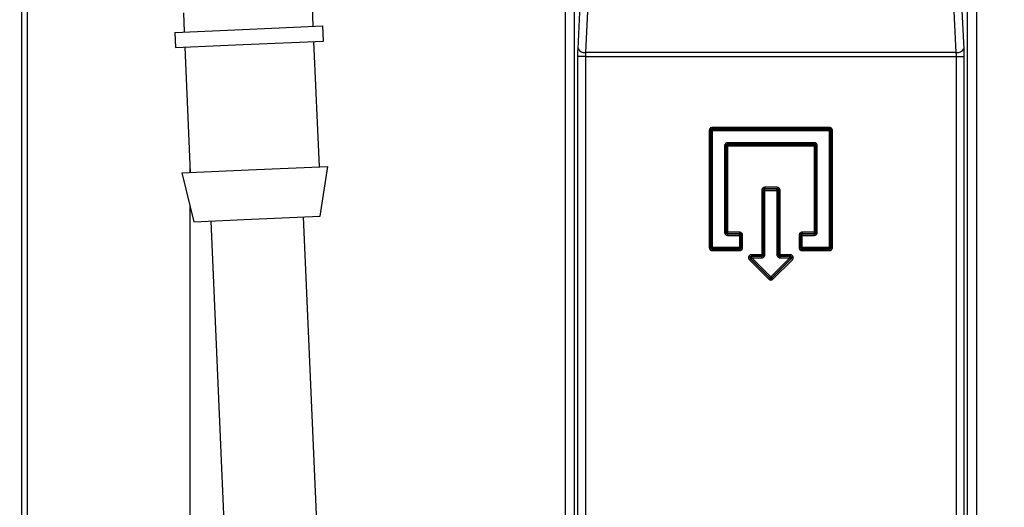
# Model space of a CAD drawing. Header units: inches. Extents: x 0.4 to 16.8, y 0 to 10.8.
# Tile 47 of 104: x 10.146 to 10.47, y 5.805 to 5.966. Entities that reach past the tile are written whole.
import ezdxf

# ---------------------------------------------------------------- set-up
doc = ezdxf.new("R2010")
doc.units = ezdxf.units.IN
doc.header["$MEASUREMENT"] = 0
doc.layers.add('FORMAT', color=7, linetype='Continuous')
doc.styles.add('SLDTEXTSTYLE3', font='TXT', dxfattribs={"width": 0.75})
doc.dimstyles.new('SLDDIMSTYLE0', dxfattribs={"dimtxt": 0.125, "dimasz": 0.13, "dimexe": 0, "dimexo": 0.0625, "dimgap": 0.03125, "dimtad": 0, "dimtih": 1, "dimtoh": 1, "dimdec": 1, "dimlfac": 8, "dimrnd": 1e-09, "dimzin": 12, "dimdsep": 46, "dimtxsty": 'SLDTEXTSTYLE3', "dimsah": 1, "dimcen": 0.09, "dimadec": 0, "dimazin": 3, "dimtfac": 1, "dimtdec": 1, "dimtofl": 0, "dimtmove": 0, "dimatfit": 3, "dimfxl": 1, "dimfrac": 2, "dimtolj": 1, "dimtzin": 12, "dimarcsym": 0})

# ---------------------------------------------------------------- blocks, each defined once
blk = doc.blocks.new('_D_4')
at = {"layer": 'FORMAT'}
for p, q in [((10.2307502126, 7.9937111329), (10.1926642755, 7.9937111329)), ((10.1926642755, 7.9937111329), (10.1926642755, 7.795273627)), ((10.5078335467, 7.9937111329), (10.5459194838, 7.9937111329)), ((10.5459194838, 7.9937111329), (10.5459194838, 7.795273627)), ((9.6530289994, 5.046221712), (9.6530289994, 7.9386764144)), ((11.0855547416, 6.9975346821), (11.0855547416, 7.9386764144)), ((9.6530289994, 7.8136764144), (10.0830537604, 7.8136764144)), ((11.0855547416, 7.8136764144), (10.6555299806, 7.8136764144)), ((10.1926642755, 7.795273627), (10.2307502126, 7.795273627)), ((10.5459194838, 7.795273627), (10.5078335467, 7.795273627))]:
    blk.add_line(p, q, dxfattribs=at)
for points in [[(9.6530289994, 7.8136764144), (9.7830289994, 7.7936764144), (9.7830289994, 7.8336764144)], [(11.0855547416, 7.8136764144), (10.9555547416, 7.8336764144), (10.9555547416, 7.7936764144)]]:
    blk.add_solid(points, dxfattribs=at)
at = {"layer": 'FORMAT', "char_height": 0.125, "attachment_point": 1, "style": 'SLDTEXTSTYLE3'}
for s, insert in [('291', (10.2307502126, 7.9564071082)), ('11.5', (10.2076599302, 7.7693845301))]:
    blk.add_mtext(s, dxfattribs=dict(at, insert=insert))

msp = doc.modelspace()

# ---------------------------------------------------------------- linework, layer by layer
at = {"color": 7, "linetype": 'Continuous'}
for p, q in [((10.3293567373, 5.9560289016), (10.3346021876, 6.0598753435)), ((10.337053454, 6.0586450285), (10.3318080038, 5.9547985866)), ((10.4537207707, 5.9547985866), (10.4484753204, 6.0586450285)), ((10.4509265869, 6.0598753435), (10.4561720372, 5.9560289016)), ((10.3252046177, 5.5200625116), (10.3252046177, 6.0540674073)), ((10.3282188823, 5.5189651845), (10.3282188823, 6.0540674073)), ((10.4573098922, 6.0540674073), (10.4573098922, 5.5114520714)), ((10.4603241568, 6.0540674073), (10.4603241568, 5.5116243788)), ((10.1464537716, 5.0384298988), (10.1464537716, 5.9800398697)), ((10.1482919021, 5.0384298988), (10.1482919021, 5.9800398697)), ((10.1995693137, 5.9678456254), (10.1998419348, 5.9616015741)), ((10.2423014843, 5.963455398), (10.2420288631, 5.9696994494)), ((10.1967199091, 5.9614652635), (10.2189774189, 5.9624370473)), ((10.1967199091, 5.9614652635), (10.1969380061, 5.9564700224)), ((10.2189774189, 5.9624370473), (10.2454235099, 5.9635917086)), ((10.2456416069, 5.9585964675), (10.2454235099, 5.9635917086)), ((10.2191955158, 5.9574418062), (10.2456416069, 5.9585964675)), ((10.2443188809, 5.9172494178), (10.2425195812, 5.9584601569)), ((10.1969380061, 5.9564700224), (10.2191955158, 5.9574418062)), ((10.2000600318, 5.9566063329), (10.2018593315, 5.9153955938)), ((10.4537207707, 5.9547985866), (10.3318080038, 5.9547985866)), ((10.3317503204, 5.9535682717), (10.3292990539, 5.9535682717)), ((10.3292990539, 5.5186166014), (10.3292990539, 5.9535682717)), ((10.3317503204, 5.9535682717), (10.4537784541, 5.9535682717)), ((10.3317503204, 5.9535682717), (10.3317503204, 5.517825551)), ((10.4537784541, 5.9535682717), (10.4562297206, 5.9535682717)), ((10.4537784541, 5.5112502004), (10.4537784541, 5.9535682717)), ((10.4562297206, 5.9535682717), (10.4562297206, 5.5113903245)), ((10.3725181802, 5.9291988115), (10.3725181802, 5.8906737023)), ((10.3725181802, 5.9291988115), (10.3730100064, 5.9291988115)), ((10.3728062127, 5.9298944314), (10.3731537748, 5.9295468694)), ((10.3730627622, 5.9291460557), (10.3730100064, 5.9291988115)), ((10.3730100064, 5.9291988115), (10.3730100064, 5.8906737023)), ((10.3735545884, 5.9291460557), (10.3730627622, 5.9291460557)), ((10.3730627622, 5.8907264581), (10.3730627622, 5.9291460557)), ((10.3735018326, 5.9301824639), (10.3735018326, 5.9296906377)), ((10.4120269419, 5.9301824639), (10.3735018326, 5.9301824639)), ((10.3735545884, 5.9296378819), (10.3735018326, 5.9296906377)), ((10.4120269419, 5.9296906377), (10.3735018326, 5.9296906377)), ((10.3735545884, 5.9291460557), (10.3735545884, 5.9296378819)), ((10.3735545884, 5.9296378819), (10.4119741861, 5.9296378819)), ((10.3735545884, 5.8907264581), (10.3735545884, 5.9291460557)), ((10.3735545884, 5.9291460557), (10.4119741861, 5.9291460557)), ((10.4119741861, 5.9296378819), (10.4120269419, 5.9296906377)), ((10.4119741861, 5.9291460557), (10.4119741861, 5.9296378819)), ((10.4119741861, 5.9291460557), (10.4119741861, 5.8907264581)), ((10.4119741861, 5.9291460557), (10.4124660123, 5.9291460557)), ((10.4120269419, 5.9301824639), (10.4120269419, 5.9296906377)), ((10.4127225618, 5.9298944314), (10.4123749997, 5.9295468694)), ((10.4124660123, 5.9291460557), (10.4125187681, 5.9291988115)), ((10.4124660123, 5.9291460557), (10.4124660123, 5.8907264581)), ((10.4125187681, 5.8906737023), (10.4125187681, 5.9291988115)), ((10.4130105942, 5.9291988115), (10.4125187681, 5.9291988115)), ((10.4130105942, 5.8906737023), (10.4130105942, 5.9291988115)), ((10.4070239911, 5.925175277), (10.3785047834, 5.925175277)), ((10.3785047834, 5.925175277), (10.3785047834, 5.9246834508)), ((10.4070239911, 5.9246834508), (10.4070239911, 5.925175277)), ((10.377521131, 5.9241916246), (10.377521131, 5.8956808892)), ((10.3780129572, 5.9241916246), (10.377521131, 5.9241916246)), ((10.3778091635, 5.9248872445), (10.3781567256, 5.9245396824)), ((10.3780129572, 5.9241916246), (10.3780129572, 5.8956808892)), ((10.378065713, 5.9241388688), (10.3780129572, 5.9241916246)), ((10.378065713, 5.895733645), (10.378065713, 5.9241388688)), ((10.378065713, 5.9241388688), (10.3785575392, 5.9241388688)), ((10.4070239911, 5.9246834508), (10.3785047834, 5.9246834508)), ((10.3785047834, 5.9246834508), (10.3785575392, 5.924630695)), ((10.3785575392, 5.924630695), (10.4069712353, 5.924630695)), ((10.3785575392, 5.9241388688), (10.3785575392, 5.924630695)), ((10.3785575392, 5.9241388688), (10.4069712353, 5.9241388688)), ((10.3785575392, 5.895733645), (10.3785575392, 5.9241388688)), ((10.4069712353, 5.924630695), (10.4070239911, 5.9246834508)), ((10.4069712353, 5.924630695), (10.4069712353, 5.9241388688)), ((10.4069712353, 5.9241388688), (10.4074630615, 5.9241388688)), ((10.4069712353, 5.9241388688), (10.4069712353, 5.895733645)), ((10.407719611, 5.9248872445), (10.4073720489, 5.9245396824)), ((10.4075158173, 5.9241916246), (10.4074630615, 5.9241388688)), ((10.4074630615, 5.9241388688), (10.4074630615, 5.895733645)), ((10.4075158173, 5.8956808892), (10.4075158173, 5.9241916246)), ((10.4080076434, 5.9241916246), (10.4075158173, 5.9241916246)), ((10.4080076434, 5.8956808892), (10.4080076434, 5.9241916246)), ((10.1990495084, 5.9152729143), (10.2210216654, 5.9162322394)), ((10.2017769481, 5.9153919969), (10.2017769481, 5.9172824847)), ((10.2210216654, 5.9162322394), (10.247128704, 5.9173720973)), ((10.2445906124, 5.9009958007), (10.247128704, 5.9173720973)), ((10.1990495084, 5.9152729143), (10.2030052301, 5.8991801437)), ((10.3897425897, 5.9095137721), (10.3902344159, 5.9095137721)), ((10.3897425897, 5.9095137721), (10.3897425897, 5.8883517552)), ((10.3900306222, 5.910209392), (10.3903781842, 5.90986183)), ((10.3902871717, 5.9094610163), (10.3902344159, 5.9095137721)), ((10.3902344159, 5.9095137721), (10.3902344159, 5.8883517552)), ((10.3902871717, 5.8882989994), (10.3902871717, 5.9094610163)), ((10.3907789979, 5.9094610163), (10.3902871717, 5.9094610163)), ((10.3907262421, 5.9104974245), (10.3907262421, 5.9100055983)), ((10.3948025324, 5.9104974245), (10.3907262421, 5.9104974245)), ((10.3907789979, 5.9099528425), (10.3907262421, 5.9100055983)), ((10.3948025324, 5.9100055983), (10.3907262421, 5.9100055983)), ((10.3907789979, 5.9094610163), (10.3907789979, 5.9099528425)), ((10.3907789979, 5.9099528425), (10.3947497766, 5.9099528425)), ((10.3907789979, 5.8882989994), (10.3907789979, 5.9094610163)), ((10.3907789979, 5.9094610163), (10.3947497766, 5.9094610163)), ((10.3947497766, 5.9099528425), (10.3948025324, 5.9100055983)), ((10.3947497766, 5.9094610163), (10.3947497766, 5.9099528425)), ((10.3947497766, 5.9094610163), (10.3947497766, 5.8882989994)), ((10.3947497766, 5.9094610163), (10.3952416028, 5.9094610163)), ((10.3948025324, 5.9104974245), (10.3948025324, 5.9100055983)), ((10.3954981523, 5.910209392), (10.3951505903, 5.90986183)), ((10.3952416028, 5.9094610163), (10.3952943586, 5.9095137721)), ((10.3952416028, 5.9094610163), (10.3952416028, 5.8882989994)), ((10.3952943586, 5.8883517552), (10.3952943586, 5.9095137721)), ((10.3957861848, 5.9095137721), (10.3952943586, 5.9095137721)), ((10.3957861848, 5.8883517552), (10.3957861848, 5.9095137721)), ((10.2017769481, 5.0572252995), (10.2017769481, 5.9041770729)), ((10.2030052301, 5.8991801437), (10.2220097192, 5.9000098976)), ((10.208556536, 5.8994225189), (10.2135081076, 5.7860128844)), ((10.2220097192, 5.9000098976), (10.2445906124, 5.9009958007)), ((10.2439908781, 5.7873437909), (10.2390393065, 5.9007534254)), ((10.377521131, 5.8956808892), (10.3780129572, 5.8956808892)), ((10.3778091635, 5.8949852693), (10.3781567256, 5.8953328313)), ((10.3780129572, 5.8956808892), (10.378065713, 5.895733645)), ((10.3785575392, 5.895733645), (10.378065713, 5.895733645)), ((10.3785575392, 5.8952418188), (10.3785047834, 5.895189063)), ((10.3785047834, 5.895189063), (10.3785047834, 5.8946972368)), ((10.3785047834, 5.895189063), (10.3824423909, 5.895189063)), ((10.3785047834, 5.8946972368), (10.3824423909, 5.8946972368)), ((10.3785575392, 5.8952418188), (10.3785575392, 5.895733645)), ((10.3824951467, 5.895733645), (10.3785575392, 5.895733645)), ((10.3824951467, 5.8952418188), (10.3785575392, 5.8952418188)), ((10.3824423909, 5.895189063), (10.3824951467, 5.8952418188)), ((10.3824423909, 5.8946972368), (10.3824423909, 5.895189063)), ((10.3824423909, 5.8946972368), (10.3824423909, 5.8907264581)), ((10.3824423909, 5.8946972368), (10.3829342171, 5.8946972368)), ((10.3824951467, 5.895733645), (10.3824951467, 5.8952418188)), ((10.3831907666, 5.8954456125), (10.3828432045, 5.8950980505)), ((10.3829342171, 5.8946972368), (10.3829869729, 5.8947499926)), ((10.3829342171, 5.8946972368), (10.3829342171, 5.8907264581)), ((10.3829869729, 5.8906737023), (10.3829869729, 5.8947499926)), ((10.3834787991, 5.8947499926), (10.3829869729, 5.8947499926)), ((10.3834787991, 5.8906737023), (10.3834787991, 5.8947499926)), ((10.4020499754, 5.8947499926), (10.4025418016, 5.8947499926)), ((10.4020499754, 5.8947499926), (10.4020499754, 5.8906737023)), ((10.4023380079, 5.8954456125), (10.40268557, 5.8950980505)), ((10.4025945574, 5.8946972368), (10.4025418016, 5.8947499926)), ((10.4025418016, 5.8947499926), (10.4025418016, 5.8906737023)), ((10.4030863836, 5.8946972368), (10.4025945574, 5.8946972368)), ((10.4025945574, 5.8907264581), (10.4025945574, 5.8946972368)), ((10.4030336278, 5.895733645), (10.4030336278, 5.8952418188)), ((10.4069712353, 5.895733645), (10.4030336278, 5.895733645)), ((10.4030863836, 5.895189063), (10.4030336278, 5.8952418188)), ((10.4069712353, 5.8952418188), (10.4030336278, 5.8952418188)), ((10.4030863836, 5.895189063), (10.4070239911, 5.895189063)), ((10.4030863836, 5.8946972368), (10.4030863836, 5.895189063)), ((10.4030863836, 5.8907264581), (10.4030863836, 5.8946972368)), ((10.4030863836, 5.8946972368), (10.4070239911, 5.8946972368)), ((10.4069712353, 5.895733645), (10.4069712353, 5.8952418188)), ((10.4074630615, 5.895733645), (10.4069712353, 5.895733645)), ((10.4070239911, 5.895189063), (10.4069712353, 5.8952418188)), ((10.4070239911, 5.8946972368), (10.4070239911, 5.895189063)), ((10.407719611, 5.8949852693), (10.4073720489, 5.8953328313)), ((10.4074630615, 5.895733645), (10.4075158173, 5.8956808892)), ((10.4075158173, 5.8956808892), (10.4080076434, 5.8956808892)), ((10.3725181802, 5.8906737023), (10.3730100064, 5.8906737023)), ((10.3731537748, 5.8903256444), (10.3728062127, 5.8899780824)), ((10.3730627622, 5.8907264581), (10.3730100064, 5.8906737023)), ((10.3735545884, 5.8907264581), (10.3730627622, 5.8907264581)), ((10.3735018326, 5.8901818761), (10.3735545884, 5.8902346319)), ((10.3735018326, 5.8901818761), (10.3824951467, 5.8901818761)), ((10.3735018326, 5.8896900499), (10.3735018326, 5.8901818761)), ((10.3735018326, 5.8896900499), (10.3824951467, 5.8896900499)), ((10.3824423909, 5.8907264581), (10.3735545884, 5.8907264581)), ((10.3735545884, 5.8902346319), (10.3735545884, 5.8907264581)), ((10.3824423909, 5.8902346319), (10.3735545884, 5.8902346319)), ((10.3824423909, 5.8907264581), (10.3824423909, 5.8902346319)), ((10.3824423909, 5.8907264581), (10.3829342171, 5.8907264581)), ((10.3824423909, 5.8902346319), (10.3824951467, 5.8901818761)), ((10.3824951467, 5.8896900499), (10.3824951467, 5.8901818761)), ((10.3831907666, 5.8899780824), (10.3828432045, 5.8903256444)), ((10.3829342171, 5.8907264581), (10.3829869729, 5.8906737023)), ((10.3834787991, 5.8906737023), (10.3829869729, 5.8906737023)), ((10.4020499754, 5.8906737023), (10.4025418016, 5.8906737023)), ((10.4023380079, 5.8899780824), (10.40268557, 5.8903256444)), ((10.4025945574, 5.8907264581), (10.4025418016, 5.8906737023)), ((10.4030863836, 5.8907264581), (10.4025945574, 5.8907264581)), ((10.4030863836, 5.8902346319), (10.4030336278, 5.8901818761)), ((10.4030336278, 5.8901818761), (10.4120269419, 5.8901818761)), ((10.4030336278, 5.8896900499), (10.4030336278, 5.8901818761)), ((10.4030336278, 5.8896900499), (10.4120269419, 5.8896900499)), ((10.4119741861, 5.8907264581), (10.4030863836, 5.8907264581)), ((10.4030863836, 5.8907264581), (10.4030863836, 5.8902346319)), ((10.4119741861, 5.8902346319), (10.4030863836, 5.8902346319)), ((10.4119741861, 5.8907264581), (10.4124660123, 5.8907264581)), ((10.4119741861, 5.8907264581), (10.4119741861, 5.8902346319)), ((10.4119741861, 5.8902346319), (10.4120269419, 5.8901818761)), ((10.4120269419, 5.8896900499), (10.4120269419, 5.8901818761)), ((10.4127225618, 5.8899780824), (10.4123749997, 5.8903256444)), ((10.4124660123, 5.8907264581), (10.4125187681, 5.8906737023)), ((10.4130105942, 5.8906737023), (10.4125187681, 5.8906737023)), ((10.3854922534, 5.8877451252), (10.3859450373, 5.887557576)), ((10.3857069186, 5.8866725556), (10.3860546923, 5.8870203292)), ((10.3857069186, 5.8866725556), (10.39206884, 5.8803106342)), ((10.3859450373, 5.887557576), (10.3859080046, 5.8873697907)), ((10.386182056, 5.8869675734), (10.3860546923, 5.8870203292)), ((10.3860546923, 5.8870203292), (10.3924166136, 5.8806584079)), ((10.3924166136, 5.8807330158), (10.386182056, 5.8869675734)), ((10.3864024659, 5.8883517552), (10.3864024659, 5.887859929)), ((10.3897425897, 5.8883517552), (10.3864024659, 5.8883517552)), ((10.3865298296, 5.8878071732), (10.3864024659, 5.887859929)), ((10.3897425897, 5.887859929), (10.3864024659, 5.887859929)), ((10.3865298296, 5.8878071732), (10.3897953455, 5.8878071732)), ((10.3865298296, 5.8873153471), (10.3865298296, 5.8878071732)), ((10.3865298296, 5.8873153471), (10.3897953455, 5.8873153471)), ((10.3927643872, 5.8810807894), (10.3865298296, 5.8873153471)), ((10.3897425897, 5.8883517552), (10.3897425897, 5.887859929)), ((10.3902344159, 5.8883517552), (10.3897425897, 5.8883517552)), ((10.3897953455, 5.8878071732), (10.3897425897, 5.887859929)), ((10.3897953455, 5.8873153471), (10.3897953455, 5.8878071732)), ((10.3904909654, 5.8876033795), (10.3901434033, 5.8879509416)), ((10.3902344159, 5.8883517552), (10.3902871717, 5.8882989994)), ((10.3902871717, 5.8882989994), (10.3907789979, 5.8882989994)), ((10.3989989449, 5.8873153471), (10.3927643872, 5.8810807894)), ((10.3931121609, 5.8806584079), (10.3994740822, 5.8870203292)), ((10.3993467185, 5.8869675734), (10.3931121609, 5.8807330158)), ((10.3934599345, 5.8803106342), (10.3998218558, 5.8866725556)), ((10.3947497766, 5.8882989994), (10.3952416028, 5.8882989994)), ((10.3950378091, 5.8876033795), (10.3953853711, 5.8879509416)), ((10.3952416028, 5.8882989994), (10.3952943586, 5.8883517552)), ((10.3957861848, 5.8883517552), (10.3952943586, 5.8883517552)), ((10.3957861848, 5.887859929), (10.395733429, 5.8878071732)), ((10.395733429, 5.8878071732), (10.395733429, 5.8873153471)), ((10.395733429, 5.8878071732), (10.3989989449, 5.8878071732)), ((10.395733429, 5.8873153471), (10.3989989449, 5.8873153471)), ((10.3957861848, 5.887859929), (10.3957861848, 5.8883517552)), ((10.3991263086, 5.8883517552), (10.3957861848, 5.8883517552)), ((10.3991263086, 5.887859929), (10.3957861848, 5.887859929)), ((10.3989989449, 5.8878071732), (10.3991263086, 5.887859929)), ((10.3989989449, 5.8873153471), (10.3989989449, 5.8878071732)), ((10.3991263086, 5.8883517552), (10.3991263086, 5.887859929)), ((10.3993467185, 5.8869675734), (10.3994740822, 5.8870203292)), ((10.4000365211, 5.8877451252), (10.3995837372, 5.887557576)), ((10.39206884, 5.8803106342), (10.3924166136, 5.8806584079)), ((10.3924166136, 5.8807330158), (10.3924166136, 5.8806584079)), ((10.3927643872, 5.8800224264), (10.3927643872, 5.8805139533)), ((10.3931121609, 5.8807330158), (10.3931121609, 5.8806584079)), ((10.3934599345, 5.8803106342), (10.3931121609, 5.8806584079))]:
    msp.add_line(p, q, dxfattribs=at)
for centre, radius, start, end in [((10.3314936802, 5.957229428), 0.0024510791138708, 209.3271103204, 277.3678326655), ((10.4540350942, 5.957229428), 0.0024510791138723, 262.6321673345, 330.6728896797), ((10.3927643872, 5.8810817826), 0.0004925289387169, 225.0816918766, 314.9183081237)]:
    msp.add_arc(centre, radius, start, end, dxfattribs=at)
for points, knots in [([(10.74471738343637, 5.69127706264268), (10.74222594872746, 5.697751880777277), (10.73680907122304, 5.711829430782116), (10.72770663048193, 5.7332434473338), (10.71405839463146, 5.763541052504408), (10.69509522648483, 5.801694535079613), (10.66961286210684, 5.847236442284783), (10.64229464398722, 5.890895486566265), (10.61485661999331, 5.930586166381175), (10.59266973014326, 5.96001899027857), (10.5754315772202, 5.981620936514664), (10.56197347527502, 5.997901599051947), (10.54705041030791, 6.015202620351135), (10.52995363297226, 6.034165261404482), (10.51198373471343, 6.05306768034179), (10.49460444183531, 6.070361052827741), (10.47963661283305, 6.084516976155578), (10.46634310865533, 6.096502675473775), (10.45375061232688, 6.107310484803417), (10.44109129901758, 6.117584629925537), (10.42877452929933, 6.126800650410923), (10.41928313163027, 6.13345194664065), (10.41402452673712, 6.136344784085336), (10.41232904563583, 6.137277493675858)], [0, 0, 0, 0, 0.0343519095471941, 0.0746879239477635, 0.1152074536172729, 0.1989211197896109, 0.285654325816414, 0.373824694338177, 0.4545398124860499, 0.5259267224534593, 0.5586999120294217, 0.5938509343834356, 0.6321638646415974, 0.6748422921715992, 0.7251403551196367, 0.7681913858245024, 0.8059561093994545, 0.8389030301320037, 0.870943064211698, 0.9058389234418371, 0.9435929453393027, 0.9818132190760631, 1, 1, 1, 1]), ([(10.39832825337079, 6.10957349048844), (10.3993988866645, 6.108907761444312), (10.40208206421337, 6.107239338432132), (10.40826383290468, 6.103031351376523), (10.41646526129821, 6.097055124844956), (10.4270602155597, 6.088811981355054), (10.44043549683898, 6.077695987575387), (10.45693533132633, 6.063022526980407), (10.47412435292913, 6.046721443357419), (10.49024599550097, 6.03053997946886), (10.50392927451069, 6.016161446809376), (10.5173969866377, 6.001485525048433), (10.53263850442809, 5.984192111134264), (10.55185941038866, 5.961314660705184), (10.57436284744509, 5.932706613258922), (10.59792025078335, 5.900394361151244), (10.62019601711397, 5.867290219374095), (10.63978720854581, 5.835785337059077), (10.65535696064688, 5.808756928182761), (10.66842832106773, 5.78456120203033), (10.68047830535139, 5.760935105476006), (10.69376750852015, 5.732871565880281), (10.70809668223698, 5.699998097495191), (10.71705147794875, 5.67609669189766), (10.72179921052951, 5.663424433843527)], [0, 0, 0, 0, 0.018388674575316, 0.0460849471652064, 0.0734360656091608, 0.1014951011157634, 0.1414522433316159, 0.1849022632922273, 0.2313787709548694, 0.2731251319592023, 0.3075256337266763, 0.3356016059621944, 0.3763066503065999, 0.4255404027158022, 0.4883071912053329, 0.5585708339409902, 0.6249665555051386, 0.6865188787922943, 0.7425309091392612, 0.7794612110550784, 0.8226759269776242, 0.8737761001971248, 0.9330774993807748, 1, 1, 1, 1]), ([(10.32929905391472, 5.953568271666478), (10.32930154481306, 5.954000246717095), (10.32930652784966, 5.954864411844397), (10.32933999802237, 5.955640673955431), (10.32935673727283, 5.956028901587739)], [0, 0, 0, 0, 0.4998755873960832, 1, 1, 1, 1]), ([(10.33180800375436, 5.954798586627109), (10.33179118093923, 5.954602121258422), (10.331757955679, 5.954214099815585), (10.33175284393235, 5.953781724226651), (10.33175032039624, 5.953568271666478)], [0, 0, 0, 0, 0.5063260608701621, 1, 1, 1, 1]), ([(10.45377845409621, 5.953568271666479), (10.45377593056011, 5.9537817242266), (10.45377081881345, 5.954214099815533), (10.45373759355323, 5.954602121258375), (10.4537207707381, 5.954798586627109)], [0, 0, 0, 0, 0.4936739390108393, 1, 1, 1, 1]), ([(10.45617203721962, 5.956028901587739), (10.45618877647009, 5.955640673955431), (10.4562222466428, 5.954864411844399), (10.45622722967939, 5.954000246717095), (10.45622972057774, 5.953568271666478)], [0, 0, 0, 0, 0.5001244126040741, 1, 1, 1, 1]), ([(10.37280621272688, 5.929894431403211), (10.37272303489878, 5.929793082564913), (10.37255665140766, 5.929590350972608), (10.37253100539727, 5.92932933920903), (10.37251818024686, 5.929198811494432)], [0, 0, 0, 0, 0.4999163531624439, 1, 1, 1, 1]), ([(10.37350183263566, 5.93018246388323), (10.37337130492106, 5.930169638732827), (10.37311029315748, 5.930143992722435), (10.37290756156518, 5.929977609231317), (10.37280621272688, 5.929894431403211)], [0, 0, 0, 0, 0.5000836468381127, 1, 1, 1, 1]), ([(10.41272256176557, 5.929894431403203), (10.41262121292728, 5.929977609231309), (10.41241848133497, 5.930143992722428), (10.41215746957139, 5.930169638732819), (10.41202694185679, 5.930182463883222)], [0, 0, 0, 0, 0.4999163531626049, 1, 1, 1, 1]), ([(10.41301059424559, 5.929198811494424), (10.41299776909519, 5.929329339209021), (10.4129721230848, 5.9295903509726), (10.41280573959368, 5.929793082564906), (10.41272256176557, 5.929894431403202)], [0, 0, 0, 0, 0.5000836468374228, 1, 1, 1, 1]), ([(10.37850478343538, 5.925175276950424), (10.37837425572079, 5.925162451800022), (10.37811324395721, 5.92513680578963), (10.3779105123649, 5.924970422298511), (10.3778091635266, 5.924887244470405)], [0, 0, 0, 0, 0.5000836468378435, 1, 1, 1, 1]), ([(10.40771961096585, 5.924887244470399), (10.40761826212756, 5.924970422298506), (10.40741553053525, 5.925136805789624), (10.40715451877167, 5.925162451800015), (10.40702399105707, 5.925175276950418)], [0, 0, 0, 0, 0.4999163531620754, 1, 1, 1, 1]), ([(10.3778091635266, 5.924887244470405), (10.3777259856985, 5.924785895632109), (10.37755960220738, 5.924583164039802), (10.37753395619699, 5.924322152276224), (10.37752113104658, 5.924191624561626)], [0, 0, 0, 0, 0.4999163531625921, 1, 1, 1, 1]), ([(10.40800764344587, 5.924191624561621), (10.40799481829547, 5.924322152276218), (10.40796917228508, 5.924583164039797), (10.40780278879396, 5.924785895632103), (10.40771961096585, 5.924887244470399)], [0, 0, 0, 0, 0.5000836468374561, 1, 1, 1, 1]), ([(10.39003062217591, 5.910209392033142), (10.3899474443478, 5.910108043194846), (10.38978106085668, 5.90990531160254), (10.38975541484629, 5.909644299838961), (10.38974258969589, 5.909513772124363)], [0, 0, 0, 0, 0.4999163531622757, 1, 1, 1, 1]), ([(10.39072624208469, 5.910497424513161), (10.39059571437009, 5.910484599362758), (10.39033470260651, 5.910458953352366), (10.39013197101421, 5.910292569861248), (10.39003062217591, 5.910209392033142)], [0, 0, 0, 0, 0.5000836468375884, 1, 1, 1, 1]), ([(10.39549815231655, 5.910209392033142), (10.39539680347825, 5.910292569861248), (10.39519407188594, 5.910458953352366), (10.39493306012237, 5.910484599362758), (10.39480253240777, 5.910497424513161)], [0, 0, 0, 0, 0.4999163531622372, 1, 1, 1, 1]), ([(10.39578618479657, 5.909513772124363), (10.39577335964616, 5.909644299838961), (10.39574771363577, 5.90990531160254), (10.39558133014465, 5.910108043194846), (10.39549815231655, 5.910209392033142)], [0, 0, 0, 0, 0.5000836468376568, 1, 1, 1, 1]), ([(10.37752113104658, 5.895680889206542), (10.37753395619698, 5.895550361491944), (10.37755960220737, 5.895289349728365), (10.37772598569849, 5.895086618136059), (10.3778091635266, 5.894985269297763)], [0, 0, 0, 0, 0.5000836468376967, 1, 1, 1, 1]), ([(10.3778091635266, 5.894985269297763), (10.3779105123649, 5.894902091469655), (10.3781132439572, 5.894735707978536), (10.37837425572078, 5.894710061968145), (10.37850478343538, 5.894697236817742)], [0, 0, 0, 0, 0.499916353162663, 1, 1, 1, 1]), ([(10.38319076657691, 5.895445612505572), (10.38308941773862, 5.89552879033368), (10.38288668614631, 5.895695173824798), (10.38262567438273, 5.895720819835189), (10.38249514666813, 5.895733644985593)], [0, 0, 0, 0, 0.4999163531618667, 1, 1, 1, 1]), ([(10.38347879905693, 5.894749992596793), (10.38346597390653, 5.894880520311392), (10.38344032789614, 5.89514153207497), (10.38327394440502, 5.895344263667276), (10.38319076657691, 5.895445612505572)], [0, 0, 0, 0, 0.5000836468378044, 1, 1, 1, 1]), ([(10.40233800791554, 5.895445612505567), (10.40225483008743, 5.895344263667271), (10.40208844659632, 5.895141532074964), (10.40206280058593, 5.894880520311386), (10.40204997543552, 5.894749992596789)], [0, 0, 0, 0, 0.4999163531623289, 1, 1, 1, 1]), ([(10.40303362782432, 5.895733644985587), (10.40290310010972, 5.895720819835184), (10.40264208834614, 5.895695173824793), (10.40243935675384, 5.895528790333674), (10.40233800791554, 5.895445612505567)], [0, 0, 0, 0, 0.5000836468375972, 1, 1, 1, 1]), ([(10.40702399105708, 5.894697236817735), (10.40715451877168, 5.894710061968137), (10.40741553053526, 5.894735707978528), (10.40761826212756, 5.894902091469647), (10.40771961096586, 5.894985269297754)], [0, 0, 0, 0, 0.5000836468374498, 1, 1, 1, 1]), ([(10.40771961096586, 5.894985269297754), (10.40780278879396, 5.895086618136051), (10.40796917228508, 5.895289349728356), (10.40799481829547, 5.895550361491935), (10.40800764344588, 5.895680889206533)], [0, 0, 0, 0, 0.4999163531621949, 1, 1, 1, 1]), ([(10.37251818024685, 5.890673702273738), (10.37253100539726, 5.89054317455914), (10.37255665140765, 5.890282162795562), (10.37272303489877, 5.890079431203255), (10.37280621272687, 5.889978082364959)], [0, 0, 0, 0, 0.500083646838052, 1, 1, 1, 1]), ([(10.37280621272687, 5.889978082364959), (10.37290756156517, 5.889894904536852), (10.37311029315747, 5.889728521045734), (10.37337130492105, 5.889702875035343), (10.37350183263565, 5.889690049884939)], [0, 0, 0, 0, 0.4999163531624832, 1, 1, 1, 1]), ([(10.38249514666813, 5.889690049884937), (10.38262567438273, 5.88970287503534), (10.38288668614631, 5.88972852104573), (10.38308941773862, 5.88989490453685), (10.38319076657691, 5.889978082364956)], [0, 0, 0, 0, 0.5000836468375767, 1, 1, 1, 1]), ([(10.38319076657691, 5.889978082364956), (10.38327394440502, 5.890079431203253), (10.38344032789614, 5.890282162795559), (10.38346597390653, 5.890543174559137), (10.38347879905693, 5.890673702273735)], [0, 0, 0, 0, 0.4999163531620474, 1, 1, 1, 1]), ([(10.40204997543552, 5.890673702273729), (10.40206280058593, 5.890543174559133), (10.40208844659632, 5.890282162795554), (10.40225483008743, 5.890079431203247), (10.40233800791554, 5.889978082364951)], [0, 0, 0, 0, 0.5000836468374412, 1, 1, 1, 1]), ([(10.40233800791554, 5.889978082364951), (10.40243935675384, 5.889894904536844), (10.40264208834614, 5.889728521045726), (10.40290310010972, 5.889702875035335), (10.40303362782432, 5.889690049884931)], [0, 0, 0, 0, 0.4999163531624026, 1, 1, 1, 1]), ([(10.4120269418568, 5.889690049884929), (10.4121574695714, 5.889702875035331), (10.41241848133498, 5.889728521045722), (10.41262121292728, 5.889894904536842), (10.41272256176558, 5.889978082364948)], [0, 0, 0, 0, 0.500083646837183, 1, 1, 1, 1]), ([(10.41272256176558, 5.889978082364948), (10.41280573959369, 5.890079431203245), (10.41297212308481, 5.89028216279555), (10.4129977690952, 5.890543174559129), (10.4130105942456, 5.890673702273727)], [0, 0, 0, 0, 0.4999163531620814, 1, 1, 1, 1]), ([(10.38549225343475, 5.887745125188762), (10.38546273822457, 5.88765247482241), (10.38540383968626, 5.88746758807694), (10.38542476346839, 5.887174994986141), (10.38551745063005, 5.886895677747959), (10.38564337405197, 5.886747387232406), (10.38570691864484, 5.886672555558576)], [0, 0, 0, 0, 0.2502709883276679, 0.4994236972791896, 0.7473947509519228, 1, 1, 1, 1]), ([(10.38640246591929, 5.888351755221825), (10.3863052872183, 5.888343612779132), (10.38611154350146, 5.888327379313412), (10.38584867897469, 5.888196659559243), (10.38562576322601, 5.888004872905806), (10.38553700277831, 5.887832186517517), (10.38549225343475, 5.887745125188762)], [0, 0, 0, 0, 0.2510129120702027, 0.5004406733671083, 0.7481428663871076, 1, 1, 1, 1]), ([(10.38590800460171, 5.887369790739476), (10.38591464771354, 5.887309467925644), (10.38592499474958, 5.88721551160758), (10.38598516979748, 5.887098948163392), (10.38603102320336, 5.887047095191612), (10.38605469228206, 5.8870203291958)], [0, 0, 0, 0, 0.4645904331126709, 0.7236268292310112, 0.9999999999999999, 0.9999999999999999, 0.9999999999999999, 0.9999999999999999]), ([(10.38640246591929, 5.887859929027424), (10.38634884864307, 5.887855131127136), (10.38624509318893, 5.887845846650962), (10.38611002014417, 5.887773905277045), (10.38600585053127, 5.887677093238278), (10.38596480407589, 5.887596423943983), (10.38594503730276, 5.887557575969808)], [0, 0, 0, 0, 0.2765338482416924, 0.5351240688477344, 0.7761293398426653, 1, 1, 1, 1]), ([(10.38979534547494, 5.887315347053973), (10.38992587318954, 5.887328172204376), (10.39018688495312, 5.887353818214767), (10.39038961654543, 5.887520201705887), (10.39049096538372, 5.887603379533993)], [0, 0, 0, 0, 0.5000836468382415, 1, 1, 1, 1]), ([(10.39049096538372, 5.887603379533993), (10.39057414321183, 5.88770472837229), (10.39074052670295, 5.887907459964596), (10.39076617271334, 5.888168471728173), (10.39077899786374, 5.888298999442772)], [0, 0, 0, 0, 0.4999163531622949, 1, 1, 1, 1]), ([(10.39474977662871, 5.888298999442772), (10.39476260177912, 5.888168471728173), (10.39478824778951, 5.887907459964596), (10.39495463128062, 5.88770472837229), (10.39503780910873, 5.887603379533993)], [0, 0, 0, 0, 0.500083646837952, 1, 1, 1, 1]), ([(10.39503780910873, 5.887603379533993), (10.39513915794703, 5.887520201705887), (10.39534188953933, 5.887353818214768), (10.39560290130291, 5.887328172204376), (10.39573342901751, 5.887315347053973)], [0, 0, 0, 0, 0.499916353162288, 0.9999999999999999, 0.9999999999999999, 0.9999999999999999, 0.9999999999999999]), ([(10.40003652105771, 5.887745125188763), (10.39999187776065, 5.887831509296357), (10.39990279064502, 5.888003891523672), (10.39968110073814, 5.888195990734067), (10.39941805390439, 5.888327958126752), (10.3992241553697, 5.888343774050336), (10.39912630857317, 5.888351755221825)], [0, 0, 0, 0, 0.2502709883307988, 0.4994236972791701, 0.7473947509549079, 1, 1, 1, 1]), ([(10.39958373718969, 5.887557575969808), (10.39956397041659, 5.887596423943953), (10.39952292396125, 5.88767709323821), (10.39941875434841, 5.887773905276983), (10.39928368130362, 5.887845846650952), (10.39917992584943, 5.887855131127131), (10.39912630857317, 5.887859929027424)], [0, 0, 0, 0, 0.2238706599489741, 0.4648759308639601, 0.723466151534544, 0.9999999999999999, 0.9999999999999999, 0.9999999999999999, 0.9999999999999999]), ([(10.3994740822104, 5.887020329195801), (10.39950860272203, 5.887061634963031), (10.399575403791, 5.887141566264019), (10.39962004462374, 5.887287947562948), (10.39962524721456, 5.887430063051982), (10.39959722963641, 5.887516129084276), (10.39958373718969, 5.887557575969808)], [0, 0, 0, 0, 0.2765338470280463, 0.5351240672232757, 0.7761293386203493, 1, 1, 1, 1]), ([(10.39982185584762, 5.886672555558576), (10.39988481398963, 5.886747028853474), (10.40001033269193, 5.886895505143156), (10.40010377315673, 5.887173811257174), (10.40012578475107, 5.887467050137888), (10.40006644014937, 5.887651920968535), (10.40003652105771, 5.887745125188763)], [0, 0, 0, 0, 0.2510129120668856, 0.5004406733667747, 0.7481428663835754, 1, 1, 1, 1]), ([(10.39206883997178, 5.880310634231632), (10.39217020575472, 5.880227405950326), (10.39237290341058, 5.88006097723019), (10.3926339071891, 5.880035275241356), (10.39276438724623, 5.880022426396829)], [0, 0, 0, 0, 0.5000836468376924, 1, 1, 1, 1]), ([(10.39276438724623, 5.880022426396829), (10.39289486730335, 5.880035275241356), (10.39315587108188, 5.880060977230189), (10.39335856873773, 5.880227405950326), (10.39345993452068, 5.880310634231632)], [0, 0, 0, 0, 0.4999163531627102, 0.9999999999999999, 0.9999999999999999, 0.9999999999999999, 0.9999999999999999])]:
    msp.add_open_spline(points, degree=3, knots=knots, dxfattribs=at)
for points in [[(10.3731537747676, 5.929546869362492), (10.37313233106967, 5.929522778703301), (10.3730894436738, 5.929474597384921), (10.37304483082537, 5.929388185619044), (10.3730154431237, 5.92929546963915), (10.37301181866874, 5.929231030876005), (10.37301000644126, 5.929198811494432)], [(10.37306276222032, 5.929146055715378), (10.37307022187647, 5.92921045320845), (10.37308514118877, 5.92933924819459), (10.37319890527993, 5.929501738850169), (10.3733613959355, 5.929615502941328), (10.37349019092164, 5.929630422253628), (10.37355458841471, 5.929637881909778)], [(10.37350183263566, 5.929690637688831), (10.37346961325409, 5.929688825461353), (10.37340517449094, 5.929685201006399), (10.37331245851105, 5.929655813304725), (10.37322604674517, 5.929611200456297), (10.37317786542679, 5.929568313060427), (10.3731537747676, 5.929546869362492)], [(10.41197418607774, 5.92963788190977), (10.41203858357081, 5.929630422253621), (10.41216737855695, 5.929615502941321), (10.41232986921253, 5.92950173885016), (10.41244363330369, 5.929339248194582), (10.41245855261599, 5.929210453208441), (10.41246601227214, 5.929146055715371)], [(10.41237499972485, 5.929546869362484), (10.41235090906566, 5.929568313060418), (10.41230272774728, 5.929611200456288), (10.41221631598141, 5.929655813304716), (10.41212360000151, 5.92968520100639), (10.41205916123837, 5.929688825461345), (10.41202694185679, 5.929690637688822)], [(10.41251876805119, 5.929198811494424), (10.41251695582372, 5.929231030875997), (10.41251333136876, 5.929295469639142), (10.41248394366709, 5.929388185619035), (10.41243933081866, 5.929474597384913), (10.41239644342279, 5.929522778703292), (10.41237499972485, 5.929546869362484)], [(10.37801295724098, 5.924191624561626), (10.37801476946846, 5.924223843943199), (10.37801839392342, 5.924288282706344), (10.37804778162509, 5.924380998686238), (10.37809239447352, 5.924467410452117), (10.37813528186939, 5.924515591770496), (10.37815672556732, 5.924539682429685)], [(10.37806571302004, 5.924138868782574), (10.37807317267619, 5.924203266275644), (10.37808809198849, 5.924332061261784), (10.37820185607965, 5.924494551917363), (10.37836434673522, 5.924608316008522), (10.37849314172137, 5.924623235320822), (10.37855753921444, 5.924630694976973)], [(10.37815672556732, 5.924539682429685), (10.37818081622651, 5.92456112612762), (10.37822899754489, 5.924604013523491), (10.37831540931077, 5.924648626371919), (10.37840812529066, 5.924678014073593), (10.37847256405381, 5.924681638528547), (10.37850478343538, 5.924683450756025)], [(10.40697123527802, 5.924630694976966), (10.40703563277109, 5.924623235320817), (10.40716442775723, 5.924608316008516), (10.40732691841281, 5.924494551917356), (10.40744068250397, 5.924332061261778), (10.40745560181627, 5.924203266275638), (10.40746306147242, 5.924138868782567)], [(10.40702399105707, 5.924683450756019), (10.40705621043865, 5.924681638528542), (10.40712064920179, 5.924678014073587), (10.40721336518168, 5.924648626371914), (10.40729977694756, 5.924604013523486), (10.40734795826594, 5.924561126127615), (10.40737204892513, 5.92453968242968)], [(10.40737204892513, 5.92453968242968), (10.40739349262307, 5.92451559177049), (10.40743638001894, 5.92446741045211), (10.40748099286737, 5.924380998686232), (10.40751038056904, 5.924288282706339), (10.40751400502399, 5.924223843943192), (10.40751581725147, 5.924191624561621)], [(10.39037818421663, 5.909861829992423), (10.39035674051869, 5.909837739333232), (10.39031385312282, 5.909789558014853), (10.39026924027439, 5.909703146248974), (10.39023985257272, 5.909610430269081), (10.39023622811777, 5.909545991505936), (10.39023441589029, 5.909513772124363)], [(10.39028717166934, 5.909461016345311), (10.39029463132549, 5.909525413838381), (10.39030955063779, 5.909654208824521), (10.39042331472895, 5.9098166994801), (10.39058580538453, 5.909930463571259), (10.39071460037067, 5.909945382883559), (10.39077899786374, 5.90995284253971)], [(10.39072624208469, 5.910005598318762), (10.39069402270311, 5.910003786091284), (10.39062958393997, 5.910000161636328), (10.39053686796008, 5.909970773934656), (10.3904504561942, 5.909926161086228), (10.39040227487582, 5.909883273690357), (10.39037818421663, 5.909861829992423)], [(10.39474977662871, 5.90995284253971), (10.39481417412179, 5.909945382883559), (10.39494296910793, 5.909930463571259), (10.39510545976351, 5.9098166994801), (10.39521922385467, 5.909654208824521), (10.39523414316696, 5.909525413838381), (10.39524160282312, 5.909461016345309)], [(10.39515059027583, 5.909861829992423), (10.39512649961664, 5.909883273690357), (10.39507831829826, 5.909926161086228), (10.39499190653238, 5.909970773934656), (10.39489919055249, 5.910000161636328), (10.39483475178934, 5.910003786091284), (10.39480253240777, 5.910005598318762)], [(10.39529435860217, 5.909513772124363), (10.39529254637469, 5.909545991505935), (10.39528892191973, 5.909610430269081), (10.39525953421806, 5.909703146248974), (10.39521492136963, 5.909789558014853), (10.39517203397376, 5.909837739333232), (10.39515059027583, 5.909861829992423)], [(10.37815672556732, 5.895332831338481), (10.37813528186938, 5.895356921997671), (10.37809239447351, 5.895405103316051), (10.37804778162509, 5.89549151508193), (10.37801839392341, 5.895584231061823), (10.37801476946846, 5.895648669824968), (10.37801295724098, 5.895680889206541)], [(10.37855753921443, 5.895241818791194), (10.37849314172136, 5.895249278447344), (10.37836434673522, 5.895264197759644), (10.37820185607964, 5.895377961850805), (10.37808809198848, 5.895540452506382), (10.37807317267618, 5.895669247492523), (10.37806571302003, 5.895733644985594)], [(10.37850478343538, 5.895189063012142), (10.3784725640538, 5.895190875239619), (10.37840812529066, 5.895194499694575), (10.37831540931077, 5.895223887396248), (10.37822899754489, 5.895268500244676), (10.37818081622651, 5.895311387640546), (10.37815672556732, 5.895332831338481)], [(10.38244239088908, 5.895189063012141), (10.38250678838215, 5.89518160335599), (10.38263558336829, 5.89516668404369), (10.38279807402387, 5.89505291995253), (10.38291183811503, 5.894890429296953), (10.38292675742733, 5.894761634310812), (10.38293421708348, 5.894697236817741)], [(10.3828432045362, 5.895098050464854), (10.38281911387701, 5.895119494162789), (10.38277093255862, 5.895162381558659), (10.38268452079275, 5.895206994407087), (10.38259180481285, 5.89523638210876), (10.38252736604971, 5.895240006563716), (10.38249514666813, 5.895241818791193)], [(10.38298697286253, 5.894749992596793), (10.38298516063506, 5.894782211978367), (10.3829815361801, 5.894846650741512), (10.38295214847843, 5.894939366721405), (10.38290753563, 5.895025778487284), (10.38286464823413, 5.895073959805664), (10.3828432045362, 5.895098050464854)], [(10.40268556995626, 5.895098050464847), (10.40266412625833, 5.895073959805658), (10.40262123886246, 5.895025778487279), (10.40257662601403, 5.8949393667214), (10.40254723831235, 5.894846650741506), (10.4025436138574, 5.894782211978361), (10.40254180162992, 5.894749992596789)], [(10.40259455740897, 5.894697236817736), (10.40260201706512, 5.894761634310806), (10.40261693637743, 5.894890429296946), (10.40273070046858, 5.895052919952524), (10.40289319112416, 5.895166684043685), (10.4030219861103, 5.895181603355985), (10.40308638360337, 5.895189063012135)], [(10.40303362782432, 5.895241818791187), (10.40300140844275, 5.895240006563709), (10.4029369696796, 5.895236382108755), (10.40284425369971, 5.895206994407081), (10.40275784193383, 5.895162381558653), (10.40270966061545, 5.895119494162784), (10.40268556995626, 5.895098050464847)], [(10.40746306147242, 5.895733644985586), (10.40745560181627, 5.895669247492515), (10.40744068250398, 5.895540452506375), (10.40732691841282, 5.895377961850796), (10.40716442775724, 5.895264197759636), (10.4070356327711, 5.895249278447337), (10.40697123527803, 5.895241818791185)], [(10.40737204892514, 5.895332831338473), (10.40734795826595, 5.895311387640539), (10.40729977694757, 5.895268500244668), (10.40721336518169, 5.895223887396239), (10.4071206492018, 5.895194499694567), (10.40705621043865, 5.895190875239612), (10.40702399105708, 5.895189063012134)], [(10.40751581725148, 5.895680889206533), (10.407514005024, 5.89564866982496), (10.40751038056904, 5.895584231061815), (10.40748099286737, 5.895491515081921), (10.40743638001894, 5.895405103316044), (10.40739349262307, 5.895356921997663), (10.40737204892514, 5.895332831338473)], [(10.37301000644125, 5.890673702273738), (10.37301181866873, 5.890641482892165), (10.37301544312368, 5.890577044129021), (10.37304483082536, 5.890484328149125), (10.37308944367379, 5.890397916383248), (10.37313233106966, 5.890349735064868), (10.37315377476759, 5.890325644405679)], [(10.3735545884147, 5.890234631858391), (10.37349019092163, 5.890242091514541), (10.37336139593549, 5.890257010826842), (10.37319890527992, 5.890370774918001), (10.37308514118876, 5.890533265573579), (10.37307022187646, 5.890662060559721), (10.37306276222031, 5.89072645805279)], [(10.37315377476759, 5.890325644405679), (10.37317786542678, 5.890304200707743), (10.37322604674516, 5.890261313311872), (10.37331245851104, 5.890216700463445), (10.37340517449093, 5.890187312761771), (10.37346961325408, 5.890183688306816), (10.37350183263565, 5.890181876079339)], [(10.38293421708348, 5.890726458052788), (10.38292675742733, 5.890662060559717), (10.38291183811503, 5.890533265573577), (10.38279807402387, 5.890370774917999), (10.38263558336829, 5.890257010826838), (10.38250678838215, 5.89024209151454), (10.38244239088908, 5.890234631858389)], [(10.38249514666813, 5.890181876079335), (10.38252736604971, 5.890183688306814), (10.38259180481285, 5.890187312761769), (10.38268452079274, 5.890216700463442), (10.38277093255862, 5.890261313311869), (10.382819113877, 5.89030420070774), (10.38284320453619, 5.890325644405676)], [(10.38284320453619, 5.890325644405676), (10.38286464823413, 5.890349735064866), (10.38290753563, 5.890397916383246), (10.38295214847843, 5.890484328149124), (10.3829815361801, 5.890577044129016), (10.38298516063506, 5.890641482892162), (10.38298697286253, 5.890673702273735)], [(10.40254180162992, 5.890673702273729), (10.4025436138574, 5.890641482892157), (10.40254723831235, 5.890577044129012), (10.40257662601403, 5.890484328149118), (10.40262123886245, 5.890397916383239), (10.40266412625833, 5.890349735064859), (10.40268556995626, 5.89032564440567)], [(10.40308638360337, 5.890234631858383), (10.4030219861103, 5.890242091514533), (10.40289319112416, 5.890257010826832), (10.40273070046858, 5.890370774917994), (10.40261693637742, 5.890533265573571), (10.40260201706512, 5.890662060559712), (10.40259455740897, 5.890726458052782)], [(10.40268556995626, 5.89032564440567), (10.40270966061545, 5.890304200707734), (10.40275784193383, 5.890261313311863), (10.40284425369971, 5.890216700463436), (10.4029369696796, 5.890187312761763), (10.40300140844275, 5.890183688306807), (10.40303362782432, 5.89018187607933)], [(10.41246601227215, 5.890726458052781), (10.412458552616, 5.890662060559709), (10.4124436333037, 5.890533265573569), (10.41232986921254, 5.890370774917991), (10.41216737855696, 5.89025701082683), (10.41203858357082, 5.890242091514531), (10.41197418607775, 5.890234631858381)], [(10.4120269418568, 5.890181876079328), (10.41205916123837, 5.890183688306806), (10.41212360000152, 5.89018731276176), (10.41221631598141, 5.890216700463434), (10.41230272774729, 5.890261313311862), (10.41235090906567, 5.890304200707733), (10.41237499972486, 5.890325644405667)], [(10.41237499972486, 5.890325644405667), (10.4123964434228, 5.890349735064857), (10.41243933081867, 5.890397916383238), (10.4124839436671, 5.890484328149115), (10.41251333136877, 5.890577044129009), (10.41251695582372, 5.890641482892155), (10.4125187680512, 5.890673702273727)], [(10.38603944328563, 5.887315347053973), (10.38604697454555, 5.887379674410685), (10.38606203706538, 5.887508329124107), (10.38617550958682, 5.887670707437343), (10.38633741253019, 5.887784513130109), (10.38646569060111, 5.887799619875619), (10.38652982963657, 5.887807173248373)], [(10.38618205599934, 5.886967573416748), (10.3861607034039, 5.886991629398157), (10.38611799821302, 5.887039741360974), (10.38607368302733, 5.887126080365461), (10.3860445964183, 5.887218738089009), (10.38604116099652, 5.887283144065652), (10.38603944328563, 5.887315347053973)], [(10.38652982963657, 5.887315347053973), (10.38648524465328, 5.887270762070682), (10.38639607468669, 5.8871815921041), (10.38628270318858, 5.887068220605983), (10.38620170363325, 5.886987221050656), (10.38618860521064, 5.88697412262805), (10.38618205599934, 5.886967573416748)], [(10.39023441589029, 5.888351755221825), (10.39022695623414, 5.888287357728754), (10.39021203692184, 5.888158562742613), (10.39009827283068, 5.887996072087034), (10.3899357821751, 5.887882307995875), (10.38980698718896, 5.887867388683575), (10.38974258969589, 5.887859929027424)], [(10.39014340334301, 5.887950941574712), (10.39011931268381, 5.887929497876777), (10.39007113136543, 5.887886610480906), (10.38998471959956, 5.887841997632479), (10.38989200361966, 5.887812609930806), (10.38982756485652, 5.88780898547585), (10.38979534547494, 5.887807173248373)], [(10.39028717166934, 5.888298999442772), (10.39028535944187, 5.888266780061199), (10.39028173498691, 5.888202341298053), (10.39025234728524, 5.888109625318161), (10.39020773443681, 5.888023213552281), (10.39016484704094, 5.887975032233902), (10.39014340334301, 5.887950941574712)], [(10.39538537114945, 5.887950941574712), (10.39536392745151, 5.887975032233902), (10.39532104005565, 5.888023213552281), (10.39527642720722, 5.888109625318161), (10.39524703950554, 5.888202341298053), (10.39524341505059, 5.888266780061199), (10.39524160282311, 5.888298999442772)], [(10.39578618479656, 5.887859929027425), (10.39572178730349, 5.887867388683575), (10.39559299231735, 5.887882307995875), (10.39543050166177, 5.887996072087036), (10.39531673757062, 5.888158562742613), (10.39530181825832, 5.888287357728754), (10.39529435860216, 5.888351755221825)], [(10.39573342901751, 5.887807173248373), (10.39570120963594, 5.88780898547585), (10.39563677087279, 5.887812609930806), (10.3955440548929, 5.887841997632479), (10.39545764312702, 5.887886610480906), (10.39540946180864, 5.887929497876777), (10.39538537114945, 5.887950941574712)], [(10.39899894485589, 5.887807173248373), (10.39904702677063, 5.887802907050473), (10.39914319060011, 5.887794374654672), (10.3992750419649, 5.887729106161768), (10.3993831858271, 5.88763131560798), (10.39945827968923, 5.887505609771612), (10.39949406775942, 5.887363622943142), (10.39948674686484, 5.887218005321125), (10.39943966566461, 5.887078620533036), (10.39937770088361, 5.887004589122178), (10.39934671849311, 5.886967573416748)], [(10.39899894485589, 5.887315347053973), (10.39904352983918, 5.887270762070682), (10.39913269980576, 5.8871815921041), (10.39924607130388, 5.887068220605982), (10.39932707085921, 5.886987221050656), (10.39934016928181, 5.88697412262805), (10.39934671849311, 5.886967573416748)], [(10.39276438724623, 5.881080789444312), (10.39271980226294, 5.88103620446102), (10.39263063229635, 5.880947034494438), (10.39251726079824, 5.88083366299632), (10.39243626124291, 5.880752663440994), (10.39242316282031, 5.880739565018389), (10.392416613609, 5.880733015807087)], [(10.392416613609, 5.880658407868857), (10.39244067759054, 5.880636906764), (10.39248880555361, 5.880593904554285), (10.39257514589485, 5.880549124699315), (10.39266779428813, 5.880519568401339), (10.39273218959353, 5.880515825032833), (10.39276438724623, 5.880513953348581)], [(10.39276438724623, 5.881080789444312), (10.39280897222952, 5.88103620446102), (10.3928981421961, 5.880947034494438), (10.39301151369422, 5.88083366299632), (10.39309251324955, 5.880752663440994), (10.39310561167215, 5.880739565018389), (10.39311216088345, 5.880733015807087)], [(10.39276438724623, 5.880513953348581), (10.39279658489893, 5.880515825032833), (10.39286098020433, 5.880519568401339), (10.39295362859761, 5.880549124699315), (10.39303996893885, 5.880593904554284), (10.39308809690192, 5.880636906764), (10.39311216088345, 5.880658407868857)]]:
    msp.add_open_spline(points, degree=3, dxfattribs=at)

# ---------------------------------------------------------------- dimensions: what is measured, and where the dimension line sits
at = {"layer": 'FORMAT'}
dim = msp.add_linear_dim(base=(9.6530289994, 7.8136764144), p1=(11.0855547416, 6.9475346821), p2=(9.6530289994, 4.996221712), dimstyle='SLDDIMSTYLE0', dxfattribs=at)
dim.commit()
dim.dimension.update_dxf_attribs({"geometry": '_D_4', "text_midpoint": (10.3692918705, 7.8136764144), "dimtype": 160})

doc.saveas('drawing.dxf')
